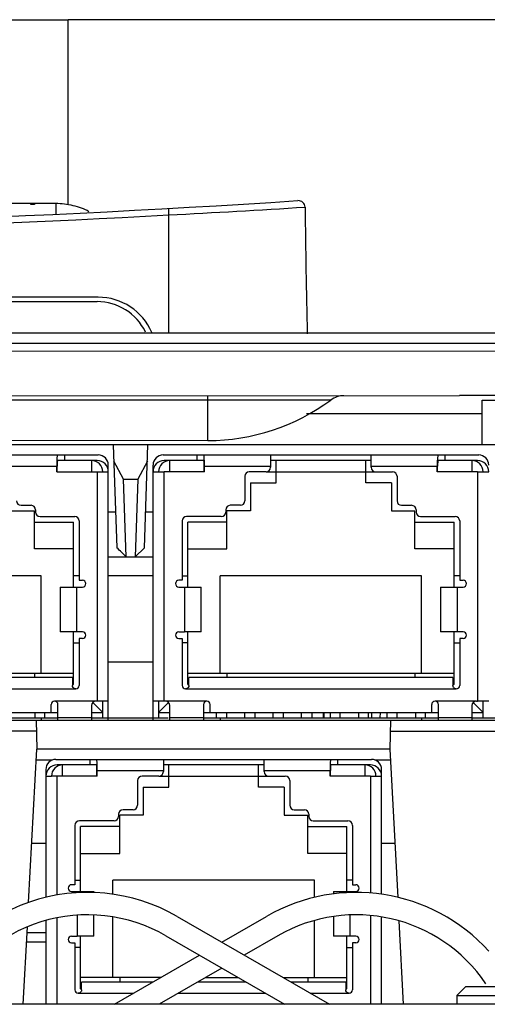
# Model space of a CAD drawing. Header units: millimetres. Extents: x 0 to 2200, y 0 to 2000.
# Tile 12 of 52: x 927 to 947, y 433 to 477. Entities that reach past the tile are written whole.
import ezdxf

# ---------------------------------------------------------------- set-up
doc = ezdxf.new("R2010")
doc.units = ezdxf.units.MM
doc.header["$LTSCALE"] = 130.37037
doc.layers.get('0').update_dxf_attribs({"linetype": 'CONTINUOUS'})
for name, color, linetype in [('00_COMPONENTS', 7, 'CONTINUOUS'), ('BEZUGSACHSEN', 7, 'CONTINUOUS'), ('FASEN', 7, 'CONTINUOUS')]:
    doc.layers.add(name, color=color, linetype=linetype)

msp = doc.modelspace()

# ---------------------------------------------------------------- linework, layer by layer
at = {"color": 3, "linetype": 'CONTINUOUS'}
for p, q in [((924.667, 476.507), (926.667, 476.509)), ((926.667, 476.509), (928.667, 476.509)), ((949.179, 476.509), (928.667, 476.509)), ((670.164, 461.51), (967.164, 461.73)), ((963.167, 457.511), (947.167, 457.511))]:
    msp.add_line(p, q, dxfattribs=at)
at = {"color": 9, "linetype": 'CONTINUOUS'}
for p, q in [((928.667, 468.255), (928.667, 476.509)), ((934.917, 457.707), (934.916, 459.706)), ((940.405, 459.515), (863.927, 459.459)), ((927.253, 444.723), (924.808, 444.723)), ((943.081, 444.723), (948.059, 444.723)), ((927.972, 443.422), (927.241, 443.422)), ((943.092, 443.422), (942.381, 443.422))]:
    msp.add_line(p, q, dxfattribs=at)
at = {"color": 7, "linetype": 'CONTINUOUS'}
for p, q in [((688.166, 459.524), (946.166, 459.715)), ((947.167, 459.511), (963.167, 459.511)), ((947.167, 457.511), (947.167, 459.511)), ((934.917, 457.707), (869.417, 457.658)), ((924.908, 445.214), (948.059, 445.214)), ((927.244, 445.214), (927.267, 443.914)), ((943.067, 443.914), (943.089, 445.214)), ((926.908, 437.071), (927.267, 443.914)), ((943.067, 443.914), (927.267, 443.914)), ((943.414, 437.295), (943.067, 443.914)), ((927.047, 439.713), (927.677, 439.713)), ((942.677, 439.713), (943.287, 439.713)), ((933.542, 436.447), (940.345, 432.52)), ((935.543, 435.292), (937.542, 436.446)), ((926.67, 432.52), (926.851, 435.98)), ((943.664, 432.52), (943.469, 436.246)), ((927.677, 435.713), (926.837, 435.713)), ((933.042, 435.581), (938.345, 432.52)), ((938.042, 435.58), (936.543, 434.715)), ((930.741, 432.52), (934.543, 434.715)), ((935.543, 434.137), (932.741, 432.52)), ((961.231, 432.52), (900.702, 432.52))]:
    msp.add_line(p, q, dxfattribs=at)
at = {"color": 4, "linetype": 'CONTINUOUS'}
msp.add_line((967.166, 459.73), (946.166, 459.715), dxfattribs=at)
at = {"color": 7, "linetype": 'CONTINUOUS'}
for centre, radius, start, end in [((940.999, 458.711), 1, 90.0424, 126.4439), ((934.91, 466.957), 9.25, 270.0424, 306.4439), ((929.542, 429.519), 8, 60, 157.9691), ((941.542, 429.518), 8, 42.1741, 120), ((929.542, 429.519), 7, 60, 154.6192), ((941.542, 429.518), 7, 34.0893, 120)]:
    msp.add_arc(centre, radius, start, end, dxfattribs=at)
at = {"layer": '00_COMPONENTS', "color": 7, "linetype": 'CONTINUOUS'}
for p, q in [((925.265, 468.311), (928.122, 468.311)), ((927.007, 468.256), (927.007, 468.311)), ((927.176, 468.256), (927.007, 468.256)), ((927.176, 468.311), (927.176, 468.256)), ((930.017, 464.112), (869.917, 464.112)), ((869.967, 463.912), (929.967, 463.912)), ((836.374, 462.512), (953.004, 462.512)), ((939.325, 458.913), (947.167, 458.913)), ((947.167, 457.513), (915.054, 457.513)), ((930.692, 457.513), (930.853, 452.912)), ((932.081, 452.912), (932.241, 457.513)), ((915.917, 457.063), (930.017, 457.063)), ((928.505, 457.063), (928.505, 456.813)), ((932.917, 457.063), (947.017, 457.063)), ((934.428, 457.063), (934.428, 456.813)), ((937.717, 457.063), (937.717, 456.513)), ((942.217, 456.513), (942.217, 457.063)), ((945.505, 457.063), (945.505, 456.813)), ((929.967, 456.813), (928.196, 456.813)), ((931.153, 455.977), (930.717, 456.791)), ((932.216, 456.791), (931.78, 455.977)), ((934.737, 456.813), (932.967, 456.813)), ((942.217, 456.813), (937.717, 456.813)), ((937.967, 455.813), (937.967, 456.813)), ((941.967, 455.813), (941.967, 456.813)), ((946.967, 456.813), (945.196, 456.813)), ((928.167, 456.313), (928.167, 456.563)), ((928.167, 456.313), (930.217, 456.313)), ((928.181, 456.313), (928.181, 456.563)), ((930.217, 456.313), (930.467, 456.313)), ((930.467, 445.214), (930.467, 456.613)), ((932.467, 445.214), (932.467, 456.613)), ((932.467, 456.313), (932.716, 456.313)), ((932.716, 456.313), (932.967, 456.313)), ((934.767, 456.313), (932.967, 456.313)), ((934.752, 456.313), (934.752, 456.563)), ((934.767, 456.313), (934.767, 456.563)), ((937.517, 456.313), (936.767, 456.313)), ((937.967, 456.313), (941.967, 456.313)), ((942.417, 456.313), (943.167, 456.313)), ((945.167, 456.313), (945.167, 456.563)), ((946.967, 456.313), (945.167, 456.313)), ((945.181, 456.313), (945.181, 456.563)), ((946.967, 456.313), (947.217, 456.313)), ((947.217, 456.313), (947.467, 456.313)), ((931.153, 455.977), (931.78, 455.977)), ((931.27, 452.512), (931.153, 455.977)), ((931.78, 455.977), (931.663, 452.512)), ((936.567, 456.113), (936.567, 455.013)), ((936.817, 455.813), (937.967, 455.813)), ((936.817, 455.813), (936.817, 454.563)), ((943.117, 455.813), (941.967, 455.813)), ((943.117, 455.813), (943.117, 454.563)), ((943.367, 456.113), (943.367, 455.013)), ((926.117, 454.563), (927.167, 454.563)), ((926.567, 454.813), (927.017, 454.813)), ((927.167, 452.863), (927.167, 454.563)), ((927.217, 454.613), (927.217, 454.513)), ((930.797, 454.512), (930.467, 454.512)), ((932.467, 454.512), (932.137, 454.512)), ((935.717, 454.613), (935.717, 454.513)), ((936.817, 454.563), (935.767, 454.563)), ((935.767, 452.863), (935.767, 454.563)), ((936.367, 454.813), (935.917, 454.813)), ((943.117, 454.563), (944.167, 454.563)), ((943.567, 454.813), (944.017, 454.813)), ((944.167, 452.863), (944.167, 454.563)), ((944.217, 454.613), (944.217, 454.513)), ((927.167, 454.063), (928.917, 454.063)), ((927.417, 454.313), (928.967, 454.313)), ((928.917, 451.163), (928.917, 454.063)), ((929.167, 454.113), (929.167, 451.463)), ((933.767, 454.113), (933.767, 451.463)), ((935.517, 454.313), (933.967, 454.313)), ((935.767, 454.063), (934.017, 454.063)), ((934.017, 451.163), (934.017, 454.063)), ((944.167, 454.063), (945.917, 454.063)), ((944.417, 454.313), (945.967, 454.313)), ((945.917, 451.163), (945.917, 454.063)), ((946.167, 454.113), (946.167, 451.463)), ((928.917, 452.863), (927.167, 452.863)), ((931.665, 452.511), (932.081, 452.912)), ((934.017, 452.863), (935.767, 452.863)), ((945.917, 452.863), (944.167, 452.863)), ((930.467, 452.512), (932.467, 452.512)), ((927.467, 451.663), (918.467, 451.663)), ((927.467, 447.313), (927.467, 451.663)), ((929.167, 451.663), (928.917, 451.663)), ((929.167, 451.463), (929.317, 451.463)), ((932.467, 451.662), (930.467, 451.662)), ((933.767, 451.463), (933.617, 451.463)), ((933.767, 451.663), (934.017, 451.663)), ((944.467, 451.663), (935.467, 451.663)), ((935.467, 447.313), (935.467, 451.663)), ((944.467, 447.313), (944.467, 451.663)), ((946.167, 451.663), (945.917, 451.663)), ((946.167, 451.463), (946.317, 451.463)), ((928.317, 451.163), (928.567, 451.163)), ((928.317, 451.163), (928.317, 449.163)), ((928.567, 451.163), (929.067, 451.163)), ((929.067, 451.163), (929.317, 451.163)), ((933.617, 451.163), (933.867, 451.163)), ((933.867, 451.163), (934.617, 451.163)), ((934.617, 449.163), (934.617, 451.163)), ((945.317, 451.163), (945.567, 451.163)), ((945.317, 451.163), (945.317, 449.163)), ((945.567, 451.163), (946.067, 451.163)), ((946.067, 451.163), (946.317, 451.163)), ((928.567, 449.163), (928.317, 449.163)), ((929.067, 449.163), (928.567, 449.163)), ((928.917, 446.813), (928.917, 449.163)), ((929.317, 449.163), (929.067, 449.163)), ((933.617, 449.163), (933.867, 449.163)), ((934.617, 449.163), (933.867, 449.163)), ((934.017, 446.813), (934.017, 449.163)), ((945.567, 449.163), (945.317, 449.163)), ((946.067, 449.163), (945.567, 449.163)), ((945.917, 446.813), (945.917, 449.163)), ((946.317, 449.163), (946.067, 449.163)), ((929.317, 448.863), (929.167, 448.863)), ((929.167, 448.863), (929.167, 446.763)), ((933.617, 448.863), (933.767, 448.863)), ((933.767, 448.863), (933.767, 446.763)), ((946.317, 448.863), (946.167, 448.863)), ((946.167, 448.863), (946.167, 446.763)), ((928.917, 448.663), (929.167, 448.663)), ((934.017, 448.663), (933.767, 448.663)), ((945.917, 448.663), (946.167, 448.663)), ((932.467, 447.812), (930.467, 447.812)), ((917.017, 447.313), (928.917, 447.313)), ((928.867, 447.113), (917.067, 447.113)), ((927.167, 447.313), (927.167, 447.113)), ((928.867, 447.113), (928.867, 446.763)), ((934.017, 447.313), (945.917, 447.313)), ((945.867, 447.113), (934.067, 447.113)), ((934.067, 446.763), (934.067, 447.113)), ((935.767, 447.313), (935.767, 447.113)), ((944.167, 447.313), (944.167, 447.113)), ((945.867, 447.113), (945.867, 446.763)), ((928.917, 446.813), (928.867, 446.813)), ((929.017, 446.613), (928.982, 446.617)), ((933.952, 446.617), (933.917, 446.613)), ((934.017, 446.813), (934.067, 446.813)), ((945.917, 446.813), (945.867, 446.813)), ((946.017, 446.613), (945.982, 446.617)), ((930.217, 446.063), (929.917, 446.063)), ((930.467, 446.063), (930.217, 446.063)), ((930.217, 445.313), (930.217, 446.063)), ((932.717, 446.063), (932.467, 446.063)), ((932.967, 446.063), (932.717, 446.063)), ((932.717, 446.063), (932.717, 445.313)), ((933.017, 446.063), (932.967, 446.063)), ((946.917, 446.063), (946.967, 446.063)), ((947.217, 446.063), (946.967, 446.063)), ((947.467, 446.063), (947.217, 446.063)), ((947.217, 445.313), (947.217, 446.063)), ((927.917, 445.563), (927.917, 445.913)), ((928.217, 445.214), (928.217, 445.913)), ((929.717, 445.863), (929.717, 445.214)), ((930.217, 445.563), (929.777, 446.002)), ((932.717, 445.563), (933.156, 446.002)), ((933.217, 445.214), (933.217, 445.863)), ((934.717, 445.913), (934.717, 445.214)), ((935.017, 445.563), (935.017, 445.913)), ((944.917, 445.563), (944.917, 445.913)), ((945.217, 445.214), (945.217, 445.913)), ((946.717, 445.863), (946.717, 445.214)), ((947.217, 445.563), (946.777, 446.002)), ((917.717, 445.563), (928.217, 445.563)), ((918.467, 445.313), (928.217, 445.313)), ((927.187, 445.563), (927.187, 445.313)), ((927.467, 445.313), (927.467, 445.214)), ((927.637, 445.313), (927.637, 445.563)), ((929.717, 445.563), (930.217, 445.563)), ((929.726, 445.313), (930.053, 445.313)), ((930.052, 445.313), (930.278, 445.313)), ((930.276, 445.313), (930.467, 445.313)), ((930.467, 445.313), (932.882, 445.313)), ((932.717, 445.563), (933.217, 445.563)), ((932.879, 445.313), (933.145, 445.313)), ((934.717, 445.563), (945.217, 445.563)), ((934.746, 445.313), (935.054, 445.313)), ((935.052, 445.313), (935.278, 445.313)), ((935.276, 445.313), (935.467, 445.313)), ((935.297, 445.313), (935.297, 445.563)), ((935.467, 445.313), (945.217, 445.313)), ((935.467, 445.313), (935.467, 445.214)), ((935.747, 445.563), (935.747, 445.313)), ((936.567, 445.313), (936.567, 445.563)), ((937.017, 445.563), (937.017, 445.313)), ((937.837, 445.313), (937.837, 445.563)), ((938.287, 445.563), (938.287, 445.313)), ((939.107, 445.313), (939.107, 445.563)), ((939.557, 445.563), (939.557, 445.313)), ((940.067, 445.563), (940.067, 445.312)), ((940.092, 445.563), (940.092, 445.312)), ((940.377, 445.563), (940.377, 445.313)), ((940.827, 445.313), (940.827, 445.563)), ((941.647, 445.563), (941.647, 445.313)), ((942.097, 445.313), (942.097, 445.563)), ((942.242, 445.312), (942.242, 445.563)), ((942.622, 445.313), (942.625, 445.563)), ((942.917, 445.563), (942.917, 445.313)), ((943.367, 445.313), (943.367, 445.563)), ((944.187, 445.563), (944.187, 445.313)), ((944.467, 445.313), (944.467, 445.214)), ((944.637, 445.313), (944.637, 445.563)), ((946.717, 445.563), (947.217, 445.563)), ((946.717, 445.313), (948.288, 445.313)), ((928.127, 443.464), (942.227, 443.464)), ((929.638, 443.464), (929.638, 443.214)), ((932.927, 443.464), (932.927, 442.914)), ((937.427, 442.914), (937.427, 443.464)), ((940.715, 443.464), (940.715, 443.214)), ((927.677, 443.014), (927.677, 437.298)), ((929.947, 443.214), (928.177, 443.214)), ((937.427, 443.214), (932.927, 443.214)), ((933.177, 442.214), (933.177, 443.214)), ((937.177, 442.214), (937.177, 443.214)), ((942.177, 443.214), (940.406, 443.214)), ((942.677, 437.436), (942.677, 443.014)), ((927.677, 442.714), (927.926, 442.714)), ((929.977, 442.714), (927.926, 442.714)), ((929.962, 442.714), (929.962, 442.964)), ((929.977, 442.714), (929.977, 442.964)), ((932.727, 442.714), (931.977, 442.714)), ((933.177, 442.714), (937.177, 442.714)), ((937.627, 442.714), (938.377, 442.714)), ((940.377, 442.714), (940.377, 442.964)), ((942.177, 442.714), (940.377, 442.714)), ((940.391, 442.714), (940.391, 442.964)), ((942.177, 442.714), (942.427, 442.714)), ((942.427, 442.714), (942.677, 442.714)), ((931.777, 442.514), (931.777, 441.414)), ((932.027, 442.214), (933.177, 442.214)), ((932.027, 442.214), (932.027, 440.964)), ((938.327, 442.214), (937.177, 442.214)), ((938.327, 442.214), (938.327, 440.964)), ((938.577, 442.514), (938.577, 441.414)), ((930.927, 441.014), (930.927, 440.914)), ((932.027, 440.964), (930.977, 440.964)), ((930.977, 439.264), (930.977, 440.964)), ((931.577, 441.214), (931.127, 441.214)), ((938.327, 440.964), (939.377, 440.964)), ((938.777, 441.214), (939.227, 441.214)), ((939.377, 439.264), (939.377, 440.964)), ((939.427, 441.014), (939.427, 440.914)), ((928.977, 440.514), (928.977, 437.864)), ((930.727, 440.714), (929.177, 440.714)), ((930.977, 440.464), (929.227, 440.464)), ((929.227, 437.564), (929.227, 440.464)), ((939.377, 440.464), (941.127, 440.464)), ((939.627, 440.714), (941.177, 440.714)), ((941.127, 437.564), (941.127, 440.464)), ((941.377, 440.514), (941.377, 437.864)), ((929.227, 439.264), (930.977, 439.264)), ((941.127, 439.264), (939.377, 439.264)), ((928.977, 437.864), (928.827, 437.864)), ((928.977, 438.064), (929.227, 438.064)), ((939.677, 438.064), (930.677, 438.064)), ((930.677, 437.437), (930.677, 438.064)), ((939.677, 437.297), (939.677, 438.064)), ((941.377, 438.064), (941.127, 438.064)), ((941.377, 437.864), (941.527, 437.864)), ((928.827, 437.564), (929.077, 437.564)), ((929.077, 437.564), (929.827, 437.564)), ((929.827, 437.512), (929.827, 437.564)), ((940.527, 437.564), (940.777, 437.564)), ((940.527, 437.564), (940.527, 437.452)), ((940.777, 437.564), (941.277, 437.564)), ((941.277, 437.564), (941.527, 437.564)), ((929.827, 435.564), (929.827, 436.513)), ((930.677, 433.714), (930.677, 436.425)), ((940.527, 436.443), (940.527, 435.564)), ((942.677, 432.52), (942.677, 436.424)), ((927.677, 436.265), (927.677, 432.52)), ((939.677, 433.714), (939.677, 436.264)), ((928.827, 435.564), (929.077, 435.564)), ((929.827, 435.564), (929.077, 435.564)), ((929.227, 433.214), (929.227, 435.564)), ((940.777, 435.564), (940.527, 435.564)), ((941.277, 435.564), (940.777, 435.564)), ((941.127, 433.214), (941.127, 435.564)), ((941.527, 435.564), (941.277, 435.564)), ((926.816, 435.313), (927.677, 435.313)), ((928.827, 435.264), (928.977, 435.264)), ((928.977, 435.264), (928.977, 433.164)), ((929.227, 435.064), (928.977, 435.064)), ((941.127, 435.064), (941.377, 435.064)), ((941.527, 435.264), (941.377, 435.264)), ((941.377, 435.264), (941.377, 433.164)), ((932.809, 433.714), (929.227, 433.714)), ((932.463, 433.514), (929.277, 433.514)), ((929.277, 433.164), (929.277, 433.514)), ((930.977, 433.714), (930.977, 433.514)), ((936.623, 433.514), (934.463, 433.514)), ((934.809, 433.714), (936.277, 433.714)), ((938.277, 433.714), (941.127, 433.714)), ((941.077, 433.514), (938.623, 433.514)), ((939.377, 433.714), (939.377, 433.514)), ((941.077, 433.514), (941.077, 433.164)), ((929.162, 433.018), (929.127, 433.014)), ((929.227, 433.214), (929.277, 433.214)), ((941.127, 433.214), (941.077, 433.214)), ((941.227, 433.014), (941.192, 433.018))]:
    msp.add_line(p, q, dxfattribs=at)
at = {"layer": '00_COMPONENTS', "color": 9, "linetype": 'CONTINUOUS'}
for p, q in [((928.117, 468.311), (928.117, 467.851)), ((928.117, 467.851), (928.117, 467.812)), ((933.166, 462.512), (933.166, 467.786)), ((952.499, 462.038), (898.817, 462.038)), ((929.717, 456.813), (929.717, 456.313)), ((933.217, 456.313), (933.217, 456.813)), ((946.717, 456.813), (946.717, 456.313)), ((925.217, 456.563), (928.167, 456.563)), ((929.967, 456.313), (929.967, 446.063)), ((932.967, 446.063), (932.967, 456.313)), ((934.767, 456.563), (937.717, 456.563)), ((937.517, 456.313), (937.967, 456.313)), ((941.967, 456.313), (942.417, 456.313)), ((942.217, 456.563), (945.167, 456.563)), ((946.967, 456.313), (946.967, 446.063)), ((929.067, 449.163), (929.067, 451.163)), ((933.867, 451.163), (933.867, 449.163)), ((946.067, 449.163), (946.067, 451.163)), ((916.917, 446.613), (929.017, 446.613)), ((933.917, 446.613), (946.017, 446.613)), ((929.917, 446.063), (928.067, 446.063)), ((934.867, 446.063), (933.017, 446.063)), ((946.917, 446.063), (945.067, 446.063)), ((928.217, 445.337), (929.717, 445.337)), ((933.217, 445.337), (934.717, 445.337)), ((945.217, 445.337), (946.717, 445.337)), ((928.427, 442.714), (928.427, 443.214)), ((941.927, 443.214), (941.927, 442.714)), ((928.177, 437.4), (928.177, 442.714)), ((929.977, 442.964), (932.927, 442.964)), ((932.727, 442.714), (933.177, 442.714)), ((937.177, 442.714), (937.627, 442.714)), ((937.427, 442.964), (940.377, 442.964)), ((942.177, 442.714), (942.177, 437.491)), ((929.077, 437.564), (929.077, 437.505)), ((941.277, 437.512), (941.277, 437.564)), ((928.177, 432.52), (928.177, 436.384)), ((929.077, 436.502), (929.077, 435.564)), ((941.277, 435.564), (941.277, 436.512)), ((942.177, 436.488), (942.177, 432.52)), ((929.127, 433.014), (931.597, 433.014)), ((933.597, 433.014), (937.489, 433.014)), ((939.489, 433.014), (941.227, 433.014))]:
    msp.add_line(p, q, dxfattribs=at)
at = {"layer": '00_COMPONENTS', "color": 7, "linetype": 'CONTINUOUS'}
for centre, radius, start, end in [((899.967, 1067.157), 600, 266.275497, 273.724503), ((938.962, 468.125), 0.3, 0.549, 93.7245), ((1310.658, 471.686), 371.413, 180.54893, 181.42088), ((930.017, 461.512), 2.6, 23.0839, 90), ((929.967, 461.512), 2.4, 25.7803, 90), ((930.017, 456.613), 0.45, 0, 90), ((932.917, 456.613), 0.45, 90, 180), ((947.017, 456.613), 0.45, 0, 90), ((929.717, 456.313), 0.5, 0, 90), ((929.967, 456.313), 0.5, 0, 90), ((932.967, 456.313), 0.5, 90, 180), ((933.217, 456.313), 0.5, 90, 180), ((946.717, 456.313), 0.5, 0, 90), ((946.967, 456.313), 0.5, 0, 90), ((936.767, 456.113), 0.2, 90, 180), ((937.517, 456.513), 0.2, 270, 360), ((942.417, 456.513), 0.2, 180, 270), ((943.167, 456.113), 0.2, 0, 90), ((926.567, 455.013), 0.2, 180, 270), ((936.367, 455.013), 0.2, 270, 360), ((943.567, 455.013), 0.2, 180, 270), ((927.017, 454.613), 0.2, 0, 90), ((927.417, 454.513), 0.2, 180, 270), ((935.517, 454.513), 0.2, 270, 360), ((935.917, 454.613), 0.2, 90, 180), ((944.017, 454.613), 0.2, 0, 90), ((944.417, 454.513), 0.2, 180, 270), ((928.967, 454.113), 0.2, 0, 90), ((933.967, 454.113), 0.2, 90, 180), ((945.967, 454.113), 0.2, 0, 90), ((929.317, 451.313), 0.15, 270, 90), ((933.617, 451.313), 0.15, 90, 270), ((946.317, 451.313), 0.15, 270, 90), ((929.317, 449.013), 0.15, 270, 90), ((933.617, 449.013), 0.15, 90, 270), ((946.317, 449.013), 0.15, 270, 90), ((929.017, 446.763), 0.15, 215.8795, 223.8041), ((929.017, 446.763), 0.151, 223.7931, 234.4894), ((929.017, 446.763), 0.15, 270, 360), ((933.917, 446.763), 0.15, 180, 270), ((933.916, 446.763), 0.15, 305.7097, 324.0265), ((946.017, 446.763), 0.15, 215.8795, 223.8041), ((946.017, 446.763), 0.151, 223.7931, 234.4894), ((946.017, 446.763), 0.15, 270, 360), ((928.067, 445.913), 0.15, 0, 180), ((929.917, 445.863), 0.2, 90, 179.9999), ((933.017, 445.863), 0.2, 0.0001, 90), ((934.867, 445.913), 0.15, 0, 180), ((945.067, 445.913), 0.15, 0, 180), ((946.917, 445.863), 0.2, 90, 179.9999), ((928.127, 443.014), 0.45, 90, 180), ((942.227, 443.014), 0.45, 0, 90), ((928.177, 442.714), 0.5, 90, 180), ((928.427, 442.714), 0.5, 90, 180), ((941.927, 442.714), 0.5, 0, 90), ((942.177, 442.714), 0.5, 0, 90), ((931.977, 442.514), 0.2, 90, 180), ((932.727, 442.914), 0.2, 270, 360), ((937.627, 442.914), 0.2, 180, 270), ((938.377, 442.514), 0.2, 0, 90), ((931.577, 441.414), 0.2, 270, 360), ((938.777, 441.414), 0.2, 180, 270), ((930.727, 440.914), 0.2, 270, 360), ((931.127, 441.014), 0.2, 90, 180), ((939.227, 441.014), 0.2, 0, 90), ((939.627, 440.914), 0.2, 180, 270), ((929.177, 440.514), 0.2, 90, 180), ((941.177, 440.514), 0.2, 0, 90), ((928.827, 437.714), 0.15, 90, 270), ((941.527, 437.714), 0.15, 270, 90), ((928.827, 435.414), 0.15, 90, 270), ((941.527, 435.414), 0.15, 270, 90), ((929.127, 433.164), 0.15, 180, 270), ((929.126, 433.164), 0.15, 305.7097, 324.0265), ((941.227, 433.164), 0.15, 215.8795, 223.8041), ((941.227, 433.164), 0.151, 223.7931, 234.4894), ((941.227, 433.164), 0.15, 270, 360)]:
    msp.add_arc(centre, radius, start, end, dxfattribs=at)
at = {"layer": '00_COMPONENTS', "color": 9, "linetype": 'CONTINUOUS'}
for centre, radius, start, end in [((897.996, 1135.403), 668.543, 273.015605, 273.53883), ((899.967, 1067.625), 600.757, 266.832039, 273.167961)]:
    msp.add_arc(centre, radius, start, end, dxfattribs=at)
at = {"layer": '00_COMPONENTS', "color": 7, "linetype": 'CONTINUOUS'}
for centre, major_axis, start_param, end_param in [((928.196, 456.563), (0, 0.5), 6.283162, 7.853958), ((934.737, 456.563), (0, 0.5), -1.570773, 0.000023), ((945.196, 456.563), (0, 0.5), 6.283162, 7.853958), ((928.196, 456.563), (0, 0.25), -0.000023, 1.570773), ((934.737, 456.563), (0, 0.25), -1.570773, 0.000023), ((945.196, 456.563), (0, 0.25), -0.000023, 1.570773), ((929.947, 442.964), (0, 0.5), -1.570773, 0.000023), ((940.406, 442.964), (0, 0.5), 6.283162, 7.853958), ((929.947, 442.964), (0, 0.25), -1.570773, 0.000023), ((940.406, 442.964), (0, 0.25), -0.000023, 1.570773)]:
    msp.add_ellipse(centre, major_axis=major_axis, ratio=0.058824, start_param=start_param, end_param=end_param, dxfattribs=at)
msp.add_open_spline([(928.122, 468.311), (928.378, 468.31), (928.762, 468.25), (929.254, 468.112), (929.494, 468.016), (929.601, 467.946)], degree=3, knots=[0, 0, 0, 0, 0.500382, 0.750404, 1, 1, 1, 1], dxfattribs=at)
at = {"layer": '00_COMPONENTS', "color": 9, "linetype": 'CONTINUOUS'}
msp.add_open_spline([(933.15, 468.075), (933.152, 468.075), (933.148, 468.063), (933.153, 468.052), (933.153, 468.023), (933.157, 467.972), (933.161, 467.891), (933.165, 467.823), (933.167, 467.786)], degree=3, knots=[0, 0, 0, 0, 0.019242, 0.075623, 0.167136, 0.290729, 0.61521, 1, 1, 1, 1], dxfattribs=at)
at = {"layer": '00_COMPONENTS', "color": 7, "linetype": 'CONTINUOUS'}
for points in [[(931.272, 452.513), (931.133, 452.647), (930.991, 452.778), (930.853, 452.912)], [(928.895, 446.675), (928.877, 446.7), (928.867, 446.732), (928.867, 446.763)], [(928.982, 446.617), (928.963, 446.621), (928.945, 446.63), (928.93, 446.641)], [(934.004, 446.641), (933.989, 446.63), (933.97, 446.621), (933.952, 446.617)], [(934.067, 446.763), (934.067, 446.732), (934.056, 446.7), (934.038, 446.675)], [(945.895, 446.675), (945.877, 446.7), (945.867, 446.732), (945.867, 446.763)], [(945.982, 446.617), (945.963, 446.621), (945.945, 446.63), (945.93, 446.641)], [(929.214, 433.042), (929.199, 433.031), (929.18, 433.023), (929.162, 433.018)], [(929.277, 433.164), (929.277, 433.133), (929.266, 433.101), (929.248, 433.076)], [(941.105, 433.076), (941.087, 433.101), (941.077, 433.133), (941.077, 433.164)], [(941.192, 433.018), (941.173, 433.022), (941.155, 433.031), (941.14, 433.042)]]:
    msp.add_open_spline(points, degree=3, dxfattribs=at)
at = {"layer": 'BEZUGSACHSEN', "color": 7, "linetype": 'CONTINUOUS'}
msp.add_line((946.042, 432.919), (946.042, 432.52), dxfattribs=at)
at = {"layer": 'FASEN', "color": 7, "linetype": 'CONTINUOUS'}
for p, q in [((946.442, 433.319), (946.042, 432.919)), ((946.442, 433.319), (955.642, 433.319)), ((946.042, 432.919), (951.042, 432.919))]:
    msp.add_line(p, q, dxfattribs=at)

doc.saveas('drawing.dxf')
